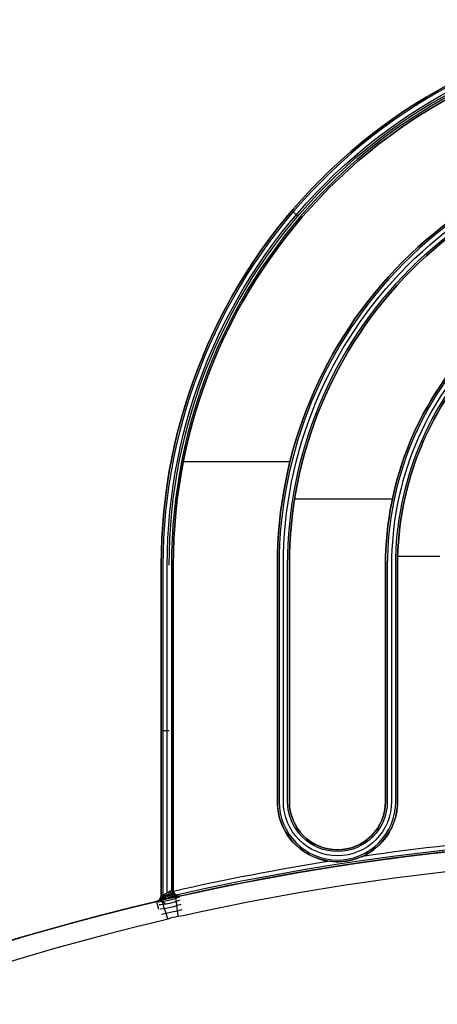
# Model space of a CAD drawing. Extents: x -553 to 949, y 557 to 2321.
# Tile 20 of 25: x -274 to -222, y 2119 to 2242. Entities that reach past the tile are written whole.
import ezdxf

# ---------------------------------------------------------------- set-up
doc = ezdxf.new("R2010")
doc.units = 0
doc.layers.add('3.Dial V2', color=1, linetype='CONTINUOUS')

msp = doc.modelspace()

# ---------------------------------------------------------------- linework, layer by layer
at = {"layer": '3.Dial V2'}
for points in [[(-255.75, 2133.04), (-256.75, 2133.04), (-256.75, 2174.25, -0.414214), (-188.75, 2242.25, -0.414214), (-120.75, 2174.25), (-120.75, 2133.04, 0.348166), (-120.17, 2132.31), (-120.4, 2131.33, -0.348166), (-121.75, 2133.04), (-120.75, 2133.04), (-120.79, 2133.06), (-120.91, 2133.11), (-121.09, 2133.19), (-121.32, 2133.3), (-121.5, 2133.38)], [(-121.75, 2174.25), (-120.75, 2174.25, 0.414214), (-188.75, 2242.25, 0.414214), (-256.75, 2174.25)], [(-120.97, 2133.14), (-120.97, 2174.25, 0.414214), (-188.75, 2242.03, 0.414214), (-256.53, 2174.25), (-256.53, 2133.14)], [(-235.71, 2137.31, 0.01653), (-255.23, 2133.56, -0.055469), (-255.25, 2133.72), (-255.25, 2174.25), (-255.25, 2133.72), (-255.29, 2133.71), (-255.41, 2133.65), (-255.59, 2133.57), (-255.82, 2133.47), (-256, 2133.38), (-256, 2174.25, -0.414214), (-188.75, 2241.5, -0.414214), (-121.5, 2174.25), (-121.5, 2133.38), (-121.75, 2133.5), (-121.98, 2133.6), (-122.14, 2133.68), (-122.24, 2133.72), (-122.25, 2133.72, -0.328134), (-122.78, 2133.01)], [(-255.75, 2174.25, -0.414214), (-188.75, 2241.25, -0.414214), (-121.75, 2174.25), (-121.75, 2133.04)], [(-122.03, 2133.63), (-122.03, 2174.25, 0.414214), (-188.75, 2240.97, 0.414214), (-255.47, 2174.25), (-255.47, 2133.63)], [(-254.72, 2133.01, -0.328134), (-255.25, 2133.72), (-255.25, 2174.25, -0.414214), (-188.75, 2240.75, -0.414214), (-122.25, 2174.25), (-122.25, 2133.72, -0.055469), (-122.27, 2133.56)], [(-188.75, 2226.25, 0.414214), (-240.75, 2174.25), (-240.75, 2144.75, 0.414214), (-234.75, 2138.75, 0.414214), (-228.75, 2144.75), (-228.75, 2174.25), (-228.75, 2144.75, -0.414214), (-234.75, 2138.75, -0.414214), (-240.75, 2144.75), (-240.75, 2174.25, -0.414214), (-188.75, 2226.25, -0.414214)], [(-188.75, 2214.25, 0.414214), (-228.75, 2174.25), (-228.75, 2144.75, -0.414214), (-234.75, 2138.75, -0.414214), (-240.75, 2144.75), (-240.75, 2144.75), (-240.75, 2174.25, -0.414214), (-188.75, 2226.25, -0.414214)], [(-257.11, 2132.36), (-256.96, 2132.42), (-256.82, 2132.54), (-256.72, 2132.7), (-256.66, 2132.88), (-256.65, 2132.98), (-256.65, 2133.08), (-256.66, 2132.88), (-256.72, 2132.7), (-256.83, 2132.54), (-256.96, 2132.42), (-257.13, 2132.35), (-256.43, 2132.53), (-255.84, 2132.67), (-255.31, 2132.79), (-254.73, 2132.91), (-254.54, 2132.95), (-254.42, 2132.97), (-254.34, 2132.99, -0.110648), (-123.16, 2132.99, 0.227718), (-122.53, 2133.14, 0.227718), (-122.25, 2133.72)], [(-255.35, 2133.68), (-255.33, 2133.55), (-255.3, 2133.42), (-255.24, 2133.3), (-255.17, 2133.2), (-255.08, 2133.1), (-254.98, 2133.03), (-254.88, 2132.98), (-254.76, 2132.94), (-254.65, 2132.93), (-254.54, 2132.95, -0.110995), (-122.96, 2132.95)], [(-122.6, 2133.09, 0.111542), (-254.9, 2133.09)], [(-123.12, 2132.98, 0.11073), (-254.38, 2132.98)], [(-145.86, 2137.93, 0.035788), (-188.75, 2141, 0.035788), (-231.64, 2137.93)], [(-257.33, 2132.31, 0.348166), (-256.75, 2133.04), (-256.74, 2133.04), (-256.65, 2133.09), (-256.48, 2133.16), (-256.25, 2133.27), (-256, 2133.38)], [(-255.23, 2133.56), (-255.16, 2133.37), (-255.06, 2133.22), (-254.97, 2133.14), (-254.87, 2133.07), (-254.73, 2133.01), (-254.59, 2132.98), (-254.46, 2132.98), (-254.34, 2132.99, -0.227718), (-254.97, 2133.14, -0.227718), (-255.25, 2133.72)], [(-188.75, 1540.25, -0.380827), (-486.76, 1805.73, -0.380827), (-257.33, 2132.31), (-257.1, 2131.33)]]:
    msp.add_lwpolyline(points, format="xyb", dxfattribs=at)
for points in [[(-255.25, 2174.25, -0.414214), (-188.75, 2240.75, -0.414214), (-122.25, 2174.25, 0.414214), (-188.75, 2240.75, 0.414214), (-255.25, 2174.25)], [(-242.25, 2144.75), (-242.25, 2174.25, -0.414214), (-188.75, 2227.75, -0.414214), (-135.25, 2174.25), (-135.25, 2144.75, -0.414214), (-142.75, 2137.25, -0.414214), (-150.25, 2144.75), (-150.25, 2174.25, 0.414214), (-188.75, 2212.75, 0.414214), (-227.25, 2174.25), (-227.25, 2144.75, -0.414214), (-234.75, 2137.25, -0.414214), (-242.25, 2144.75)], [(-242.25, 2174.25, -0.414214), (-188.75, 2227.75, -0.414214), (-135.25, 2174.25), (-135.25, 2144.75), (-135.25, 2174.25, 0.414214), (-188.75, 2227.75, 0.414214), (-242.25, 2174.25)], [(-242.03, 2144.75, 0.414214), (-234.75, 2137.47, 0.414214), (-227.47, 2144.75), (-227.47, 2174.25, -0.414214), (-188.75, 2212.97, -0.414214), (-150.03, 2174.25), (-150.03, 2144.75, 0.414214), (-142.75, 2137.47, 0.414214), (-135.47, 2144.75), (-135.47, 2174.25, 0.414214), (-188.75, 2227.53, 0.414214), (-242.03, 2174.25), (-242.03, 2144.75)], [(-241.5, 2144.75), (-241.5, 2174.25, -0.414214), (-188.75, 2227, -0.414214), (-136, 2174.25), (-136, 2144.75, -0.414214), (-142.75, 2138, -0.414214), (-149.5, 2144.75), (-149.5, 2174.25, 0.414214), (-188.75, 2213.5, 0.414214), (-228, 2174.25), (-228, 2144.75, -0.414214), (-234.75, 2138, -0.414214), (-241.5, 2144.75)], [(-240.97, 2144.75), (-240.97, 2174.25, -0.414214), (-188.75, 2226.47, -0.414214), (-136.53, 2174.25), (-136.53, 2144.75, -0.414214), (-142.75, 2138.53, -0.414214), (-148.97, 2144.75), (-148.97, 2174.25, 0.414214), (-188.75, 2214.03, 0.414214), (-228.53, 2174.25), (-228.53, 2144.75, -0.414214), (-234.75, 2138.53, -0.414214), (-240.97, 2144.75)], [(-228.75, 2174.25, -0.414214), (-188.75, 2214.25, -0.414214), (-148.75, 2174.25, 0.414214), (-188.75, 2214.25, 0.414214), (-228.75, 2174.25)], [(-227.25, 2174.25, -0.414214), (-188.75, 2212.75, -0.414214), (-150.25, 2174.25), (-150.25, 2144.75), (-150.25, 2174.25, 0.414214), (-188.75, 2212.75, 0.414214), (-227.25, 2174.25)], [(-242.25, 2144.75, 0.377175), (-235.71, 2137.31), (-235.33, 2137.27), (-234.96, 2137.25), (-234.58, 2137.25), (-234.2, 2137.27), (-233.61, 2137.34), (-233.03, 2137.45), (-232.46, 2137.61), (-231.9, 2137.81), (-231.64, 2137.93, 0.293746), (-227.25, 2144.75, -0.414214), (-234.75, 2137.25, -0.414214), (-242.25, 2144.75)], [(-256.56, 2129.92, 0.380926), (-484.29, 1806.12, 0.380926), (-188.75, 1542.75, 0.380926), (106.79, 1806.12, 0.380926), (-120.94, 2129.92), (-121.26, 2130.01), (-121.57, 2130.11), (-121.89, 2130.22), (-122.21, 2130.3), (-122.53, 2130.36), (-122.86, 2130.41), (-123.19, 2130.45), (-123.51, 2130.51, 0.110995), (-253.99, 2130.51), (-254.31, 2130.45), (-254.64, 2130.41), (-254.97, 2130.36), (-255.29, 2130.3), (-255.61, 2130.22), (-255.93, 2130.11), (-256.24, 2130.01), (-256.56, 2129.92)], [(-257.33, 2132.31, 0.348166), (-256.75, 2133.04, -0.348166), (-257.33, 2132.31)], [(-188.75, 1540.25, -0.380926), (-486.77, 1805.83, -0.380926), (-257.13, 2132.35), (-257.3, 2132.31), (-257.33, 2132.31, 0.380827), (-486.76, 1805.73, 0.380827), (-188.75, 1540.25)]]:
    msp.add_lwpolyline(points, format="xyb", close=True, dxfattribs=at)
for points in [[(-239.7, 2217.76), (-240.46, 2218.41)], [(-253.99, 2187.15), (-240.67, 2187.15)], [(-240.09, 2182.5), (-227.89, 2182.5)], [(-227.23, 2175.34), (-221.98, 2175.34)], [(-256.75, 2153.64), (-255.75, 2153.64)], [(-257.3, 2132.31), (-257.12, 2132.38), (-256.96, 2132.5), (-256.84, 2132.66), (-256.76, 2132.84), (-256.74, 2133.04)], [(-254.6, 2132.98), (-254.67, 2132.97), (-254.76, 2132.94), (-254.86, 2132.92), (-255.15, 2132.85), (-255.53, 2132.76), (-255.84, 2132.69), (-256.27, 2132.59), (-256.66, 2132.49), (-256.96, 2132.42), (-256.96, 2132.42), (-257.12, 2132.38), (-257.14, 2132.38)], [(-254.51, 2132.83), (-254.95, 2132.67), (-255.31, 2132.56), (-255.78, 2132.44), (-256.26, 2132.34), (-256.63, 2132.28), (-257.1, 2132.23)], [(-256.98, 2132.5), (-256.96, 2132.5), (-256.83, 2132.54), (-256.82, 2132.54), (-256.57, 2132.61), (-256.23, 2132.7), (-255.86, 2132.79), (-255.61, 2132.86), (-255.3, 2132.95), (-255.06, 2133.01), (-254.98, 2133.03), (-254.91, 2133.05), (-254.86, 2133.07)], [(-256.91, 2132.57), (-256.13, 2131.95)], [(-256.86, 2132.65), (-256.84, 2132.66), (-256.72, 2132.7), (-256.72, 2132.7), (-256.5, 2132.77), (-256.21, 2132.86), (-255.9, 2132.96), (-255.69, 2133.03), (-255.42, 2133.11), (-255.23, 2133.18), (-255.17, 2133.2), (-255.11, 2133.22), (-255.07, 2133.23)], [(-256.78, 2132.84), (-256.76, 2132.84), (-256.66, 2132.88), (-256.66, 2132.88), (-256.47, 2132.96), (-256.22, 2133.05), (-255.95, 2133.16), (-255.76, 2133.23), (-255.53, 2133.33), (-255.35, 2133.4), (-255.3, 2133.42), (-255.24, 2133.45), (-255.2, 2133.46)], [(-256.71, 2132.46), (-256.66, 2132.49), (-256.57, 2132.61), (-256.5, 2132.77), (-256.47, 2132.96), (-256.48, 2133.16)], [(-256.29, 2132.57), (-256.27, 2132.59), (-256.23, 2132.7), (-256.21, 2132.86), (-256.22, 2133.05), (-256.25, 2133.27)], [(-255.51, 2132.75), (-255.53, 2132.76), (-255.61, 2132.86), (-255.69, 2133.03), (-255.76, 2133.23), (-255.82, 2133.47)], [(-255.09, 2132.84), (-255.15, 2132.85), (-255.22, 2132.89), (-255.3, 2132.95), (-255.42, 2133.11), (-255.53, 2133.33), (-255.59, 2133.57)], [(-254.7, 2132.91), (-254.86, 2132.92), (-254.96, 2132.96), (-255.06, 2133.01), (-255.15, 2133.09), (-255.23, 2133.18), (-255.3, 2133.28), (-255.35, 2133.4), (-255.39, 2133.53), (-255.41, 2133.65)], [(-254.42, 2132.97), (-254.54, 2132.96), (-254.67, 2132.97), (-254.79, 2133), (-254.91, 2133.05), (-255.01, 2133.13), (-255.11, 2133.22), (-255.18, 2133.33), (-255.24, 2133.45), (-255.28, 2133.57), (-255.29, 2133.71)], [(-254.98, 2132.86), (-254.95, 2132.67), (-254.9, 2132.29), (-254.83, 2131.75), (-254.74, 2131.11), (-254.64, 2130.41)], [(-254.43, 2132.48), (-254.63, 2132.39), (-254.9, 2132.29), (-255.25, 2132.17), (-255.7, 2132.06), (-256.15, 2131.97), (-256.51, 2131.92), (-256.8, 2131.89), (-257.02, 2131.89)], [(-254.31, 2131.94), (-254.83, 2131.75), (-255.17, 2131.65), (-255.58, 2131.55), (-255.99, 2131.46), (-256.35, 2131.4), (-256.89, 2131.35)], [(-255.93, 2130.11), (-256.15, 2130.79), (-256.35, 2131.4), (-256.51, 2131.92), (-256.63, 2132.28), (-256.69, 2132.47)], [(-254.16, 2131.26), (-254.74, 2131.11), (-255.44, 2130.95), (-256.15, 2130.79), (-256.73, 2130.67)]]:
    msp.add_lwpolyline(points, dxfattribs=at)
for points in [[(-256.75, 2133.04), (-256.75, 2174.25), (-256.75, 2133.04)], [(-242.25, 2144.75), (-242.25, 2174.25), (-242.25, 2144.75)], [(-227.25, 2144.75), (-227.25, 2174.25), (-227.25, 2144.75)]]:
    msp.add_lwpolyline(points, close=True, dxfattribs=at)

doc.saveas('drawing.dxf')
